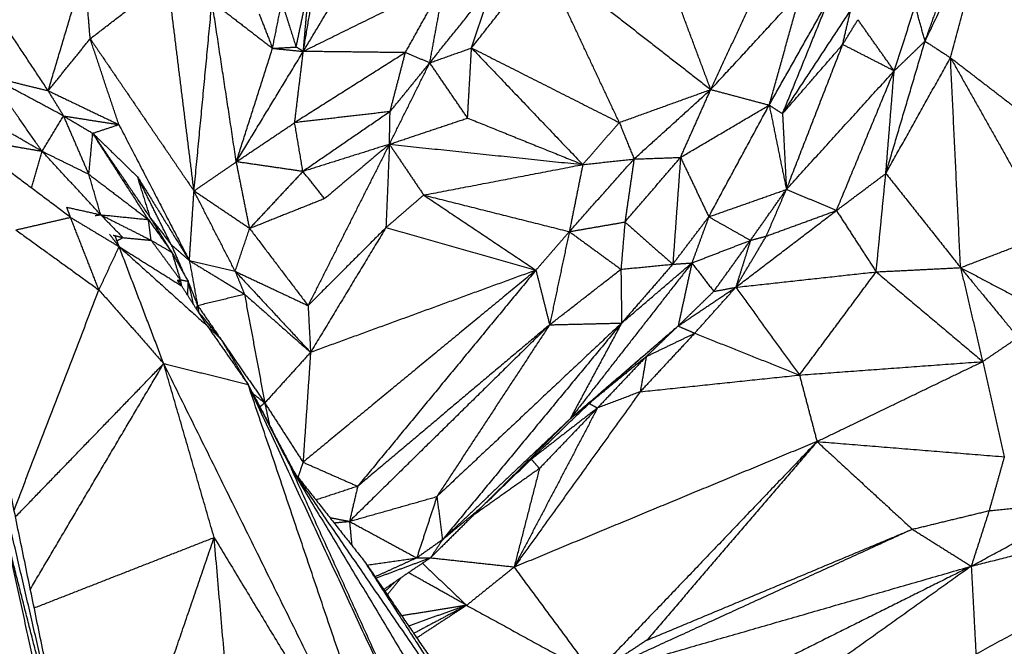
# Model space of a CAD drawing. Header units: millimetres. Extents: x 37.9 to 74.1, y 0 to 92.1.
# Tile 32 of 51: x 59.4 to 62.5, y 64.3 to 66.3. Entities that reach past the tile are written whole.
import ezdxf

# ---------------------------------------------------------------- set-up
doc = ezdxf.new("R2010")
doc.units = ezdxf.units.MM
doc.header["$MEASUREMENT"] = 0
doc.layers.add('Make2D$visible$lines', color=7, linetype='Continuous', true_color=0x000000)

msp = doc.modelspace()

# ---------------------------------------------------------------- linework, layer by layer
at = {"layer": 'Make2D$visible$lines'}
for points in [[(60.2835, 66.207), (60.4652, 66.5093), (60.647, 66.8117)], [(62.2925, 66.2401), (62.4027, 66.4695), (62.5129, 66.6989)], [(62.3748, 66.1866), (62.4438, 66.4427), (62.5129, 66.6989)], [(62.5129, 66.6989), (62.6619, 66.2752), (62.8109, 65.8516)], [(60.2835, 66.207), (60.3121, 66.3762), (60.3407, 66.5453)], [(60.8271, 66.2182), (60.9411, 66.3633), (61.0551, 66.5083)], [(61.0551, 66.5083), (61.3276, 66.2962), (61.6001, 66.084)], [(61.3045, 65.9775), (61.1798, 66.2429), (61.0551, 66.5083)], [(62.2925, 66.2401), (62.3399, 66.3715), (62.3873, 66.5028)], [(59.4591, 66.0801), (59.5177, 66.2763), (59.5763, 66.4725)], [(59.5948, 66.2478), (59.5856, 66.3602), (59.5763, 66.4725)], [(59.5948, 66.2478), (59.72, 66.3444), (59.8452, 66.441)], [(59.9303, 65.7563), (59.8877, 66.0987), (59.8452, 66.441)], [(60.2602, 66.2212), (60.2813, 66.3211), (60.3024, 66.4209)], [(60.7402, 66.431), (60.5118, 66.319), (60.2835, 66.207)], [(60.2835, 66.207), (60.2929, 66.3139), (60.3024, 66.4209)], [(60.6132, 66.2031), (60.6767, 66.317), (60.7402, 66.431)], [(60.6921, 66.1701), (60.7162, 66.3006), (60.7402, 66.431)], [(60.6921, 66.1701), (60.7943, 66.2973), (60.8964, 66.4244)], [(60.8271, 66.2182), (60.8618, 66.3213), (60.8964, 66.4244)], [(59.4591, 66.0801), (59.3596, 66.2302), (59.2601, 66.3802)], [(61.6001, 66.084), (61.5457, 66.2295), (61.4912, 66.3749)], [(61.6001, 66.084), (61.7462, 66.2423), (61.8922, 66.4006)], [(61.6001, 66.084), (61.6698, 66.2337), (61.7394, 66.3833)], [(61.7889, 66.0337), (61.8405, 66.2171), (61.8922, 66.4006)], [(61.7889, 66.0337), (61.8854, 66.2045), (61.9819, 66.3753)], [(61.832, 66.0058), (61.907, 66.1906), (61.9819, 66.3753)], [(59.9303, 65.7563), (59.9594, 66.0618), (59.9885, 66.3674)], [(60.067, 65.8507), (60.0277, 66.109), (59.9885, 66.3674)], [(59.9885, 66.3674), (60.0863, 66.2922), (60.1841, 66.217)], [(60.1841, 66.217), (60.1989, 66.2916), (60.2138, 66.3661)], [(60.2138, 66.3661), (60.237, 66.2936), (60.2602, 66.2212)], [(61.832, 66.0058), (61.9421, 66.1727), (62.0521, 66.3396)], [(62.0263, 66.2292), (62.0392, 66.2844), (62.0521, 66.3396)], [(62.1927, 66.1441), (62.2268, 66.2492), (62.2608, 66.3542)], [(62.2925, 66.2401), (62.2767, 66.2971), (62.2608, 66.3542)], [(60.1405, 66.3285), (60.1623, 66.2728), (60.1841, 66.217)], [(62.0263, 66.2292), (62.0509, 66.2693), (62.0756, 66.3094)], [(62.1927, 66.1441), (62.1341, 66.2268), (62.0756, 66.3094)], [(59.4591, 66.0801), (59.527, 66.164), (59.5948, 66.2478)], [(59.6874, 65.9709), (59.6411, 66.1093), (59.5948, 66.2478)], [(59.5948, 66.2478), (59.7625, 66.0021), (59.9303, 65.7563)], [(60.067, 65.8507), (60.1255, 66.0339), (60.1841, 66.217)], [(60.1841, 66.217), (60.2221, 66.2191), (60.2602, 66.2212)], [(60.1841, 66.217), (60.2338, 66.212), (60.2835, 66.207)], [(60.2835, 66.207), (60.2718, 66.2141), (60.2602, 66.2212)], [(60.6921, 66.1701), (60.7596, 66.1942), (60.8271, 66.2182)], [(60.8143, 65.9919), (60.8207, 66.1051), (60.8271, 66.2182)], [(60.8271, 66.2182), (61.0068, 66.03), (61.1865, 65.8417)], [(60.8271, 66.2182), (61.0658, 66.0979), (61.3045, 65.9775)], [(61.832, 66.0058), (61.9292, 66.1175), (62.0263, 66.2292)], [(61.8444, 65.7613), (61.9353, 65.9952), (62.0263, 66.2292)], [(62.1927, 66.1441), (62.1095, 66.1867), (62.0263, 66.2292)], [(62.1658, 65.8128), (62.2292, 66.0265), (62.2925, 66.2401)], [(62.1927, 66.1441), (62.242, 66.1915), (62.2913, 66.239)], [(62.2925, 66.2401), (62.3336, 66.2133), (62.3748, 66.1866)], [(60.067, 65.8507), (60.1752, 66.0288), (60.2835, 66.207)], [(60.2555, 65.9769), (60.2695, 66.0919), (60.2835, 66.207)], [(60.6132, 66.2031), (60.4343, 66.09), (60.2555, 65.9769)], [(60.6132, 66.2031), (60.4483, 66.205), (60.2835, 66.207)], [(60.5638, 66.0127), (60.5885, 66.1079), (60.6132, 66.2031)], [(60.6921, 66.1701), (60.6526, 66.1866), (60.6132, 66.2031)], [(62.1658, 65.8128), (62.2703, 65.9997), (62.3748, 66.1866)], [(62.3748, 66.1866), (62.5348, 65.9029), (62.6949, 65.6192)], [(62.3748, 66.1866), (62.5928, 66.0191), (62.8109, 65.8516)], [(62.4073, 65.5089), (62.391, 65.8477), (62.3748, 66.1866)], [(60.5617, 65.9073), (60.6269, 66.0387), (60.6921, 66.1701)], [(60.5638, 66.0127), (60.628, 66.0914), (60.6921, 66.1701)], [(60.8143, 65.9919), (60.7532, 66.081), (60.6921, 66.1701)], [(59.2702, 66.1264), (59.3647, 66.1033), (59.4591, 66.0801)], [(59.4392, 65.8848), (59.3547, 66.0056), (59.2702, 66.1264)], [(59.509, 65.9986), (59.3896, 66.0625), (59.2702, 66.1264)], [(61.8444, 65.7613), (62.0185, 65.9527), (62.1927, 66.1441)], [(62.0061, 65.6933), (62.0994, 65.9187), (62.1927, 66.1441)], [(62.1658, 65.8128), (62.1793, 65.9785), (62.1927, 66.1441)], [(61.3045, 65.9775), (61.4523, 66.0308), (61.6001, 66.084)], [(61.3522, 65.8596), (61.4762, 65.9718), (61.6001, 66.084)], [(61.5024, 65.8649), (61.5513, 65.9745), (61.6001, 66.084)], [(61.6001, 66.084), (61.6945, 66.0589), (61.7889, 66.0337)], [(59.509, 65.9986), (59.4841, 66.0394), (59.4591, 66.0801)], [(59.4591, 66.0801), (59.5732, 66.0255), (59.6874, 65.9709)], [(61.5024, 65.8649), (61.6456, 65.9493), (61.7889, 66.0337)], [(61.5937, 65.673), (61.6913, 65.8533), (61.7889, 66.0337)], [(61.7889, 66.0337), (61.8104, 66.0197), (61.832, 66.0058)], [(61.7889, 66.0337), (61.8166, 65.8975), (61.8444, 65.7613)], [(59.4392, 65.8848), (59.3486, 65.9367), (59.258, 65.9885)], [(59.4392, 65.8848), (59.4741, 65.9417), (59.509, 65.9986)], [(59.509, 65.9986), (59.5982, 65.9847), (59.6874, 65.9709)], [(59.509, 65.9986), (59.556, 65.9707), (59.603, 65.9428)], [(59.5905, 65.8104), (59.5497, 65.9045), (59.509, 65.9986)], [(60.5638, 66.0127), (60.4097, 65.9948), (60.2555, 65.9769)], [(60.5638, 66.0127), (60.423, 65.9161), (60.2822, 65.8194)], [(60.5617, 65.9073), (60.5628, 65.96), (60.5638, 66.0127)], [(60.5617, 65.9073), (60.688, 65.9496), (60.8143, 65.9919)], [(60.8143, 65.9919), (61.0004, 65.9168), (61.1865, 65.8417)], [(61.832, 66.0058), (61.8382, 65.8835), (61.8444, 65.7613)], [(59.603, 65.9428), (59.6452, 65.9568), (59.6874, 65.9709)], [(59.6874, 65.9709), (59.8013, 65.7513), (59.9153, 65.5317)], [(60.067, 65.8507), (60.1612, 65.9138), (60.2555, 65.9769)], [(60.2822, 65.8194), (60.2689, 65.8981), (60.2555, 65.9769)], [(61.1865, 65.8417), (61.2455, 65.9096), (61.3045, 65.9775)], [(61.3045, 65.9775), (61.3284, 65.9185), (61.3522, 65.8596)], [(59.5905, 65.8104), (59.5967, 65.8766), (59.603, 65.9428)], [(59.603, 65.9428), (59.6755, 65.8723), (59.748, 65.8017)], [(59.7829, 65.6641), (59.6929, 65.8035), (59.603, 65.9428)], [(59.5311, 65.6713), (59.3841, 65.7817), (59.2371, 65.8921)], [(59.2704, 65.914), (59.3548, 65.8994), (59.4392, 65.8848)], [(59.7892, 65.6702), (59.7036, 65.7955), (59.6181, 65.9207)], [(60.5617, 65.9073), (60.422, 65.8633), (60.2822, 65.8194)], [(60.5617, 65.9073), (60.4302, 65.6469), (60.2988, 65.3864)], [(60.5617, 65.9073), (60.4571, 65.8196), (60.3524, 65.7318)], [(60.5617, 65.9073), (60.5561, 65.7727), (60.5504, 65.638)], [(60.5617, 65.9073), (60.6171, 65.8253), (60.6724, 65.7432)], [(60.5617, 65.9073), (60.8741, 65.8745), (61.1865, 65.8417)], [(59.4053, 65.7658), (59.4222, 65.8253), (59.4392, 65.8848)], [(59.4392, 65.8848), (59.5148, 65.8476), (59.5905, 65.8104)], [(59.6288, 65.6797), (59.534, 65.7822), (59.4392, 65.8848)], [(61.3227, 65.6562), (61.4126, 65.7605), (61.5024, 65.8649)], [(61.3522, 65.8596), (61.4273, 65.8622), (61.5024, 65.8649)], [(61.5024, 65.8649), (61.4899, 65.6924), (61.4774, 65.52)], [(61.5024, 65.8649), (61.5481, 65.7689), (61.5937, 65.673)], [(59.9303, 65.7563), (59.9986, 65.8035), (60.067, 65.8507)], [(60.11, 65.6351), (60.0885, 65.7429), (60.067, 65.8507)], [(60.2822, 65.8194), (60.1746, 65.835), (60.067, 65.8507)], [(60.6724, 65.7432), (60.9294, 65.7924), (61.1865, 65.8417)], [(61.1431, 65.6252), (61.2477, 65.7424), (61.3522, 65.8596)], [(61.1865, 65.8417), (61.1648, 65.7334), (61.1431, 65.6252)], [(61.1865, 65.8417), (61.2694, 65.8506), (61.3522, 65.8596)], [(61.3522, 65.8596), (61.3375, 65.7579), (61.3227, 65.6562)], [(59.6288, 65.6797), (59.6097, 65.745), (59.5905, 65.8104)], [(59.5905, 65.8104), (59.6867, 65.7373), (59.7829, 65.6641)], [(59.748, 65.8017), (59.8316, 65.6667), (59.9153, 65.5317)], [(59.7892, 65.6702), (59.7686, 65.736), (59.748, 65.8017)], [(59.8565, 65.5835), (59.8023, 65.6926), (59.748, 65.8017)], [(60.2822, 65.8194), (60.1961, 65.7273), (60.11, 65.6351)], [(60.3524, 65.7318), (60.3173, 65.7756), (60.2822, 65.8194)], [(62.0061, 65.6933), (62.086, 65.7531), (62.1658, 65.8128)], [(62.1346, 65.4953), (62.1502, 65.6541), (62.1658, 65.8128)], [(62.1658, 65.8128), (62.2865, 65.6609), (62.4073, 65.5089)], [(59.9153, 65.5317), (59.9228, 65.644), (59.9303, 65.7563)], [(60.11, 65.6351), (60.0201, 65.6957), (59.9303, 65.7563)], [(60.0634, 65.497), (59.9968, 65.6266), (59.9303, 65.7563)], [(60.6724, 65.7432), (60.6114, 65.6906), (60.5504, 65.638)], [(60.6724, 65.7432), (60.8538, 65.622), (61.0351, 65.5007)], [(60.6724, 65.7432), (60.9077, 65.6842), (61.1431, 65.6252)], [(61.5937, 65.673), (61.719, 65.7171), (61.8444, 65.7613)], [(61.7285, 65.5971), (61.7864, 65.6792), (61.8444, 65.7613)], [(61.7796, 65.6107), (61.812, 65.686), (61.8444, 65.7613)], [(62.0061, 65.6933), (61.9252, 65.7273), (61.8444, 65.7613)], [(59.5311, 65.6713), (59.5252, 65.6876), (59.5193, 65.704)], [(59.5193, 65.704), (59.5741, 65.6918), (59.6288, 65.6797)], [(60.3524, 65.7318), (60.2312, 65.6835), (60.11, 65.6351)], [(59.3546, 65.6307), (59.4429, 65.651), (59.5311, 65.6713)], [(59.5311, 65.6713), (59.6097, 65.624), (59.6883, 65.5767)], [(59.623, 65.4369), (59.5771, 65.5541), (59.5311, 65.6713)], [(59.611, 65.6774), (59.6199, 65.6786), (59.6288, 65.6797)], [(59.6288, 65.6797), (59.6647, 65.6428), (59.7006, 65.6059)], [(59.6288, 65.6797), (59.7103, 65.6384), (59.7918, 65.5971)], [(59.6288, 65.6797), (59.7059, 65.6719), (59.7829, 65.6641)], [(59.8588, 65.5581), (59.824, 65.6142), (59.7892, 65.6702)], [(59.7892, 65.6702), (59.8228, 65.6269), (59.8565, 65.5835)], [(61.4774, 65.52), (61.5356, 65.5965), (61.5937, 65.673)], [(61.5937, 65.673), (61.5664, 65.5985), (61.539, 65.5241)], [(61.5937, 65.673), (61.6611, 65.6351), (61.7285, 65.5971)], [(61.6809, 65.4455), (61.8435, 65.5694), (62.0061, 65.6933)], [(61.7796, 65.6107), (61.8929, 65.652), (62.0061, 65.6933)], [(62.0061, 65.6933), (62.0703, 65.5943), (62.1346, 65.4953)], [(59.7918, 65.5971), (59.7874, 65.6306), (59.7829, 65.6641)], [(59.7829, 65.6641), (59.8209, 65.6111), (59.8588, 65.5581)], [(60.5504, 65.638), (60.4246, 65.5122), (60.2988, 65.3864)], [(60.5504, 65.638), (60.4286, 65.4367), (60.3069, 65.2354)], [(60.5504, 65.638), (60.7928, 65.5693), (61.0351, 65.5007)], [(61.1431, 65.6252), (61.2329, 65.6407), (61.3227, 65.6562)], [(61.3227, 65.6562), (61.3163, 65.5799), (61.3098, 65.5037)], [(61.3227, 65.6562), (61.4001, 65.5881), (61.4774, 65.52)], [(59.3546, 65.6307), (59.4888, 65.5338), (59.623, 65.4369)], [(59.6869, 65.5784), (59.6723, 65.5975), (59.6576, 65.6167)], [(59.6692, 65.6137), (59.6849, 65.6098), (59.7006, 65.6059)], [(59.6883, 65.5767), (59.6818, 65.5945), (59.6754, 65.6122)], [(59.6812, 65.5961), (59.6909, 65.601), (59.7006, 65.6059)], [(59.7006, 65.6059), (59.7462, 65.6015), (59.7918, 65.5971)], [(60.0634, 65.497), (60.0867, 65.5661), (60.11, 65.6351)], [(60.11, 65.6351), (60.2044, 65.5108), (60.2988, 65.3864)], [(61.1431, 65.6252), (61.0891, 65.5629), (61.0351, 65.5007)], [(61.1431, 65.6252), (61.1112, 65.4748), (61.0794, 65.3244)], [(61.1431, 65.6252), (61.2264, 65.5644), (61.3098, 65.5037)], [(61.6809, 65.4455), (61.7303, 65.5281), (61.7796, 65.6107)], [(61.7285, 65.5971), (61.7541, 65.6039), (61.7796, 65.6107)], [(62.4073, 65.5089), (62.5511, 65.5641), (62.6949, 65.6192)], [(59.623, 65.4369), (59.6556, 65.5068), (59.6883, 65.5767)], [(59.6883, 65.5767), (59.8305, 65.4489), (59.9727, 65.3212)], [(59.8323, 65.1993), (59.7603, 65.388), (59.6883, 65.5767)], [(59.6883, 65.5767), (59.7894, 65.5132), (59.8906, 65.4497)], [(59.7918, 65.5971), (59.8253, 65.5776), (59.8588, 65.5581)], [(59.7918, 65.5971), (59.8388, 65.5334), (59.8858, 65.4698)], [(59.8565, 65.5835), (59.8859, 65.5576), (59.9153, 65.5317)], [(59.8565, 65.5835), (59.8767, 65.5368), (59.8969, 65.4902)], [(61.539, 65.5241), (61.6338, 65.5606), (61.7285, 65.5971)], [(61.6098, 65.4321), (61.6691, 65.5146), (61.7285, 65.5971)], [(61.7285, 65.5971), (61.7047, 65.5213), (61.6809, 65.4455)], [(59.8588, 65.5581), (59.8848, 65.5117), (59.9109, 65.4653)], [(59.8588, 65.5581), (59.8723, 65.514), (59.8858, 65.4698)], [(59.9153, 65.5317), (59.9285, 65.4593), (59.9416, 65.3869)], [(59.9153, 65.5317), (60.0042, 65.4776), (60.0932, 65.4235)], [(59.9153, 65.5317), (59.9893, 65.5143), (60.0634, 65.497)], [(61.539, 65.5241), (61.3423, 65.2723), (61.1455, 65.0206)], [(61.3098, 65.5037), (61.3936, 65.5118), (61.4774, 65.52)], [(61.312, 65.33), (61.4255, 65.427), (61.539, 65.5241)], [(61.4774, 65.52), (61.3947, 65.425), (61.312, 65.33)], [(61.4774, 65.52), (61.5082, 65.522), (61.539, 65.5241)], [(61.539, 65.5241), (61.5168, 65.4223), (61.4946, 65.3205)], [(61.539, 65.5241), (61.5744, 65.4781), (61.6098, 65.4321)], [(60.0634, 65.497), (60.0783, 65.4603), (60.0932, 65.4235)], [(60.0634, 65.497), (60.1851, 65.3662), (60.3069, 65.2354)], [(60.0634, 65.497), (60.1811, 65.4417), (60.2988, 65.3864)], [(61.0351, 65.5007), (60.6588, 65.1907), (60.2825, 64.8807)], [(61.0351, 65.5007), (60.671, 65.368), (60.3069, 65.2354)], [(61.0351, 65.5007), (60.7472, 65.1518), (60.4592, 64.803)], [(61.0351, 65.5007), (61.0573, 65.4126), (61.0794, 65.3244)], [(61.0794, 65.3244), (61.1946, 65.414), (61.3098, 65.5037)], [(61.3098, 65.5037), (61.3109, 65.4168), (61.312, 65.33)], [(61.6809, 65.4455), (61.9077, 65.4704), (62.1346, 65.4953)], [(61.8867, 65.1622), (62.0107, 65.3287), (62.1346, 65.4953)], [(62.1346, 65.4953), (62.2709, 65.5021), (62.4073, 65.5089)], [(62.1346, 65.4953), (62.3067, 65.3505), (62.4787, 65.2056)], [(62.4073, 65.5089), (62.5003, 65.3963), (62.5932, 65.2836)], [(62.4073, 65.5089), (62.5437, 65.437), (62.68, 65.3651)], [(62.4073, 65.5089), (62.443, 65.3573), (62.4787, 65.2056)], [(59.8762, 65.4681), (59.881, 65.469), (59.8858, 65.4698)], [(59.8906, 65.4497), (59.8846, 65.4573), (59.8787, 65.4649)], [(59.8858, 65.4698), (59.8834, 65.4658), (59.881, 65.4619)], [(59.8858, 65.4698), (59.8875, 65.4606), (59.8892, 65.4514)], [(59.8858, 65.4698), (59.8983, 65.4675), (59.9109, 65.4653)], [(59.9727, 65.3212), (59.9316, 65.3854), (59.8906, 65.4497)], [(59.9109, 65.4653), (59.9099, 65.4432), (59.9089, 65.4211)], [(59.9109, 65.4653), (59.9191, 65.4287), (59.9274, 65.3921)], [(59.9109, 65.4653), (59.9262, 65.4261), (59.9416, 65.3869)], [(59.3488, 64.7261), (59.4859, 65.0815), (59.623, 65.4369)], [(59.623, 65.4369), (59.7277, 65.3181), (59.8323, 65.1993)], [(59.9416, 65.3869), (60.0174, 65.4052), (60.0932, 65.4235)], [(60.0932, 65.4235), (60.2, 65.3294), (60.3069, 65.2354)], [(60.0932, 65.4235), (60.1261, 65.2477), (60.159, 65.072)], [(61.4946, 65.3205), (61.5877, 65.383), (61.6809, 65.4455)], [(61.4946, 65.3205), (61.5522, 65.3763), (61.6098, 65.4321)], [(61.5482, 65.2972), (61.6146, 65.3713), (61.6809, 65.4455)], [(61.6098, 65.4321), (61.6453, 65.4388), (61.6809, 65.4455)], [(61.6809, 65.4455), (61.7838, 65.3038), (61.8867, 65.1622)], [(59.9381, 65.3753), (59.9399, 65.3811), (59.9416, 65.3869)], [(59.9416, 65.3869), (59.9435, 65.3755), (59.9453, 65.364)], [(59.9416, 65.3869), (59.9793, 65.3324), (60.0169, 65.2779)], [(60.2988, 65.3864), (60.3028, 65.3109), (60.3069, 65.2354)], [(60.0174, 65.2783), (59.9817, 65.3214), (59.946, 65.3646)], [(59.9727, 65.3212), (59.9951, 65.2998), (60.0174, 65.2783)], [(59.9727, 65.3212), (60.0389, 65.2265), (60.1051, 65.1319)], [(61.0794, 65.3244), (60.756, 65.0071), (60.4327, 64.6898)], [(61.0794, 65.3244), (60.7693, 65.0637), (60.4592, 64.803)], [(61.312, 65.33), (61.0135, 65.0498), (60.7151, 64.7697)], [(61.0794, 65.3244), (60.8972, 65.0471), (60.7151, 64.7697)], [(61.312, 65.33), (61.0226, 64.9802), (60.7332, 64.6304)], [(61.0794, 65.3244), (61.1957, 65.3272), (61.312, 65.33)], [(61.312, 65.33), (61.2287, 65.1753), (61.1455, 65.0206)], [(61.1455, 65.0206), (61.32, 65.1705), (61.4946, 65.3205)], [(61.4946, 65.3205), (61.3508, 65.1955), (61.207, 65.0705)], [(61.4946, 65.3205), (61.4431, 65.2712), (61.3917, 65.2219)], [(61.4946, 65.3205), (61.5214, 65.3088), (61.5482, 65.2972)], [(61.5482, 65.2972), (61.4602, 65.2027), (61.3721, 65.1081)], [(61.3917, 65.2219), (61.47, 65.2596), (61.5482, 65.2972)], [(61.5482, 65.2972), (61.7175, 65.2297), (61.8867, 65.1622)], [(59.5466, 63.7665), (59.3927, 64.5131), (59.2388, 65.2598)], [(60.1051, 65.1319), (60.0613, 65.2051), (60.0175, 65.2783)], [(60.02, 65.2734), (60.0895, 65.1727), (60.159, 65.072)], [(62.4787, 65.2056), (62.536, 65.2446), (62.5932, 65.2836)], [(60.3069, 65.2354), (60.2329, 65.1537), (60.159, 65.072)], [(60.3069, 65.2354), (60.2947, 65.058), (60.2825, 64.8807)], [(59.3533, 64.7043), (59.5928, 64.9518), (59.8323, 65.1993)], [(59.4014, 64.4708), (59.6169, 64.8351), (59.8323, 65.1993)], [(59.9953, 64.6377), (59.9138, 64.9185), (59.8323, 65.1993)], [(60.6234, 63.5985), (60.2279, 64.3989), (59.8323, 65.1993)], [(59.8323, 65.1993), (59.9687, 65.1656), (60.1051, 65.1319)], [(61.3917, 65.2219), (61.2993, 65.1462), (61.207, 65.0705)], [(61.3917, 65.2219), (61.3128, 65.1389), (61.234, 65.0558)], [(61.3917, 65.2219), (61.3819, 65.165), (61.3721, 65.1081)], [(61.8867, 65.1622), (62.1827, 65.1839), (62.4787, 65.2056)], [(61.9434, 64.9475), (62.211, 65.0765), (62.4787, 65.2056)], [(62.4787, 65.2056), (62.5137, 65.0519), (62.5487, 64.8983)], [(61.3721, 65.1081), (61.6294, 65.1352), (61.8867, 65.1622)], [(61.8867, 65.1622), (61.915, 65.0548), (61.9434, 64.9475)], [(60.6234, 63.5985), (60.3643, 64.3652), (60.1051, 65.1319)], [(60.1051, 65.1319), (60.1751, 64.9954), (60.2451, 64.859)], [(60.8015, 63.6352), (60.4533, 64.3835), (60.1051, 65.1319)], [(60.1201, 65.1026), (60.1395, 65.0873), (60.159, 65.072)], [(60.1204, 65.1028), (60.1887, 64.9728), (60.2569, 64.8429)], [(61.3721, 65.1081), (61.1683, 64.8249), (60.9646, 64.5417)], [(61.3721, 65.1081), (61.303, 65.082), (61.234, 65.0558)], [(60.159, 65.072), (60.1511, 65.0657), (60.1431, 65.0595)], [(60.159, 65.072), (60.1665, 65.0363), (60.1741, 65.0006)], [(60.159, 65.072), (60.2208, 64.9763), (60.2825, 64.8807)], [(60.8584, 64.7346), (61.0327, 64.9026), (61.207, 65.0705)], [(61.1455, 65.0206), (61.1762, 65.0456), (61.207, 65.0705)], [(61.207, 65.0705), (61.2205, 65.0632), (61.234, 65.0558)], [(61.234, 65.0558), (61.0993, 64.7987), (60.9646, 64.5417)], [(61.234, 65.0558), (61.1271, 64.9731), (61.0202, 64.8904)], [(61.234, 65.0558), (61.1402, 64.9581), (61.0465, 64.8604)], [(59.5466, 63.7665), (59.4017, 64.3897), (59.2569, 65.0128)], [(61.1455, 65.0206), (60.9393, 64.8255), (60.7332, 64.6304)], [(61.1408, 65.016), (60.9996, 64.8753), (60.8584, 64.7346)], [(61.9434, 64.9475), (61.454, 64.7446), (60.9646, 64.5417)], [(61.9434, 64.9475), (61.5827, 64.5706), (61.2221, 64.1936)], [(61.9434, 64.9475), (61.6683, 64.6267), (61.3933, 64.3059)], [(61.9434, 64.9475), (62.0974, 64.8059), (62.2515, 64.6643)], [(61.9434, 64.9475), (62.246, 64.9229), (62.5487, 64.8983)], [(60.2825, 64.8807), (60.2744, 64.8564), (60.2663, 64.8321)], [(60.2825, 64.8807), (60.3708, 64.8418), (60.4592, 64.803)], [(61.0202, 64.8904), (61.0334, 64.8754), (61.0465, 64.8604)], [(62.5487, 64.8983), (62.5241, 64.8113), (62.4996, 64.7243)], [(60.2451, 64.859), (60.5948, 64.3497), (60.9445, 63.8404)], [(60.2451, 64.859), (60.3628, 64.7101), (60.4805, 64.5612)], [(60.2451, 64.859), (60.5925, 64.2821), (60.9399, 63.7053)], [(60.7598, 63.7271), (60.5024, 64.293), (60.2451, 64.859)], [(61.0465, 64.8604), (60.9396, 64.7848), (60.8327, 64.7091)], [(61.0465, 64.8604), (61.0055, 64.701), (60.9646, 64.5417)], [(60.4592, 64.803), (60.3918, 64.7808), (60.3244, 64.7586)], [(60.4592, 64.803), (60.4459, 64.7464), (60.4327, 64.6898)], [(60.4327, 64.6898), (60.5739, 64.7298), (60.7151, 64.7697)], [(60.7151, 64.7697), (60.6825, 64.6707), (60.65, 64.5718)], [(60.7153, 64.7684), (60.7242, 64.6994), (60.7332, 64.6304)], [(62.4418, 64.5449), (62.638, 64.6512), (62.8341, 64.7574)], [(62.4996, 64.7243), (62.6669, 64.7409), (62.8341, 64.7574)], [(60.8584, 64.7346), (60.7766, 64.6535), (60.6948, 64.5724)], [(60.7332, 64.6304), (60.7958, 64.6825), (60.8584, 64.7346)], [(62.2515, 64.6643), (62.3755, 64.6943), (62.4996, 64.7243)], [(62.4996, 64.7243), (62.4707, 64.6346), (62.4418, 64.5449)], [(60.3693, 64.7019), (60.401, 64.6959), (60.4327, 64.6898)], [(60.3827, 64.6849), (60.4077, 64.6874), (60.4327, 64.6898)], [(60.4327, 64.6898), (60.4364, 64.6511), (60.4401, 64.6124)], [(60.4327, 64.6898), (60.5413, 64.6308), (60.65, 64.5718)], [(59.5896, 63.4344), (59.4533, 64.0517), (59.3171, 64.669)], [(62.2515, 64.6643), (61.7368, 64.429), (61.2221, 64.1936)], [(61.3933, 64.3059), (61.8224, 64.4851), (62.2515, 64.6643)], [(62.2515, 64.6643), (62.3466, 64.6046), (62.4418, 64.5449)], [(59.5466, 63.7665), (59.4348, 64.2062), (59.3229, 64.6459)], [(59.4139, 64.4104), (59.7046, 64.524), (59.9953, 64.6377)], [(59.6372, 63.5909), (59.8163, 64.1143), (59.9953, 64.6377)], [(59.9953, 64.6377), (60.3094, 64.1181), (60.6234, 63.5985)], [(60.1483, 62.8782), (60.0718, 63.7579), (59.9953, 64.6377)], [(60.7332, 64.6304), (60.6916, 64.6011), (60.65, 64.5718)], [(60.7332, 64.6304), (60.714, 64.6014), (60.6948, 64.5724)], [(62.4418, 64.5449), (62.6418, 64.5955), (62.8418, 64.6462)], [(60.4805, 64.5612), (60.7125, 64.2008), (60.9445, 63.8404)], [(60.4805, 64.5612), (60.719, 64.2128), (60.9576, 63.8644)], [(60.4891, 64.5487), (60.5695, 64.5602), (60.65, 64.5718)], [(60.65, 64.5718), (60.5826, 64.5411), (60.5152, 64.5105)], [(60.5179, 64.5066), (60.6049, 64.539), (60.692, 64.5714)], [(60.6948, 64.5724), (60.619, 64.521), (60.5433, 64.4695)], [(60.65, 64.5718), (60.6724, 64.5721), (60.6948, 64.5724)], [(60.9646, 64.5417), (60.8288, 64.5564), (60.6931, 64.5712)], [(60.8113, 64.4187), (60.7174, 64.4714), (60.6235, 64.524)], [(60.6683, 64.5544), (60.7398, 64.4866), (60.8113, 64.4187)], [(60.9646, 64.5417), (60.8879, 64.4802), (60.8113, 64.4187)], [(60.9646, 64.5417), (61.0933, 64.3676), (61.2221, 64.1936)], [(61.2221, 64.1936), (61.8319, 64.3693), (62.4418, 64.5449)], [(62.4418, 64.5449), (62.0371, 64.2563), (61.6323, 63.9677)], [(62.4418, 64.5449), (62.0663, 64.3578), (61.6909, 64.1707)], [(62.4418, 64.5449), (62.4494, 64.4032), (62.457, 64.2615)], [(62.457, 64.2615), (62.7042, 64.3959), (62.9513, 64.5303)], [(60.5474, 64.4635), (60.5637, 64.4789), (60.58, 64.4942)], [(60.5995, 64.5077), (60.5772, 64.4802), (60.5548, 64.4527)], [(60.8113, 64.4187), (60.7063, 64.4018), (60.6013, 64.3848)], [(60.8113, 64.4187), (60.7175, 64.3853), (60.6238, 64.3519)], [(60.8113, 64.4187), (60.7258, 64.3733), (60.6402, 64.3279)], [(60.8113, 64.4187), (60.7307, 64.3661), (60.6501, 64.3135)], [(60.8113, 64.4187), (61.0167, 64.3062), (61.2221, 64.1936)], [(61.3933, 64.3059), (61.3077, 64.2498), (61.2221, 64.1936)]]:
    msp.add_open_spline(points, degree=2, dxfattribs=at)

doc.saveas('drawing.dxf')
